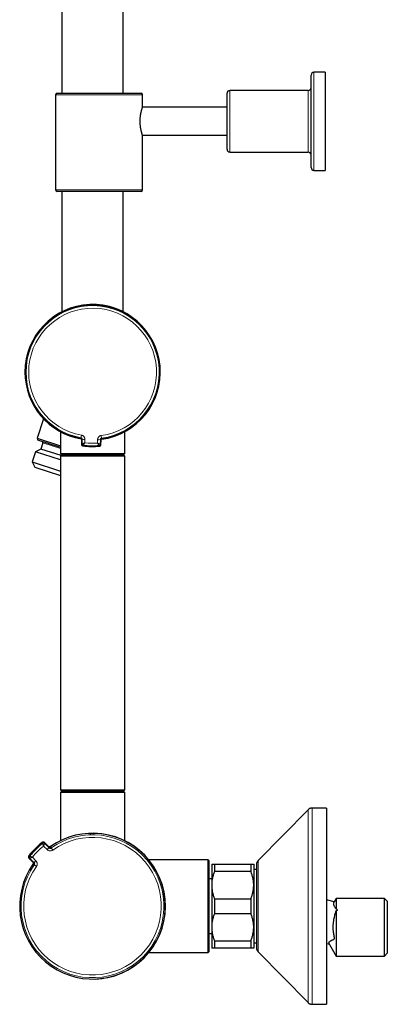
# Model space of a CAD drawing. Header units: millimetres. Extents: x 8 to 2417, y 12 to 2366.
# Tile 6 of 26: x 520 to 651, y 961 to 1313. Entities that reach past the tile are written whole.
import ezdxf

# ---------------------------------------------------------------- set-up
doc = ezdxf.new("R2010")
doc.units = ezdxf.units.MM

msp = doc.modelspace()

# ---------------------------------------------------------------- linework, layer by layer
at = {"color": 7, "linetype": 'Continuous', "lineweight": 30}
for p, q in [((535.27, 2201.27), (535.27, 1286.27)), ((557.17, 1286.27), (557.17, 2201.27)), ((624.22, 1259.77), (624.22, 1292.77)), ((629.22, 1293.77), (625.22, 1293.77)), ((629.22, 1293.77), (629.22, 1276.27)), ((533.02, 1285.77), (533.02, 1251.77)), ((533.52, 1286.27), (563.52, 1286.27)), ((564.02, 1281.26), (564.02, 1285.77)), ((594.22, 1266.27), (594.22, 1286.27)), ((623.22, 1287.27), (595.22, 1287.27)), ((594.22, 1281.27), (564.02, 1281.27)), ((629.22, 1276.27), (629.22, 1258.77)), ((564.02, 1251.77), (564.02, 1271.27)), ((564.02, 1271.27), (594.22, 1271.27)), ((595.22, 1265.27), (623.22, 1265.27)), ((625.22, 1258.77), (629.22, 1258.77)), ((563.52, 1251.27), (533.52, 1251.27)), ((535.27, 1251.27), (535.27, 1208.29)), ((557.17, 1208.29), (557.17, 1251.27)), ((528.68, 1170.17), (526.38, 1163.18)), ((526.38, 1163.18), (526.7, 1162.54)), ((526.38, 1163.18), (534.72, 1160.44)), ((534.72, 1165.53), (534.72, 1157.77)), ((542.23, 1162.67), (542.2, 1161.01)), ((557.72, 1157.77), (557.72, 1165.53)), ((527.76, 1159.36), (525.89, 1158.41)), ((534.72, 1159.91), (526.7, 1162.54)), ((528.48, 1161.54), (527.76, 1159.36)), ((534.95, 1157), (527.76, 1159.36)), ((549.21, 1160.87), (549.24, 1162.53)), ((525.89, 1158.41), (524.7, 1154.76)), ((534.72, 1155.52), (525.89, 1158.41)), ((534.72, 1157.77), (535.22, 1157.27)), ((534.72, 1157.77), (557.72, 1157.77)), ((535.22, 1157.27), (534.72, 1156.77)), ((534.72, 1156.77), (534.72, 1037.77)), ((546.36, 1156.77), (534.72, 1156.77)), ((535.22, 1157.27), (546.35, 1157.27)), ((557.22, 1157.27), (535.22, 1157.27)), ((546.35, 1157.27), (557.22, 1157.27)), ((557.72, 1156.77), (546.36, 1156.77)), ((557.22, 1157.27), (557.72, 1157.77)), ((557.72, 1156.77), (557.22, 1157.27)), ((557.72, 1037.77), (557.72, 1156.77)), ((524.7, 1154.76), (525.64, 1152.89)), ((524.7, 1154.76), (534.72, 1151.47)), ((525.64, 1152.89), (534.72, 1149.92)), ((534.72, 1037.77), (535.22, 1037.27)), ((534.72, 1037.77), (546.36, 1037.77)), ((535.22, 1037.27), (534.72, 1036.77)), ((534.72, 1036.77), (534.72, 1019.6)), ((557.72, 1036.77), (534.72, 1036.77)), ((546.35, 1037.27), (535.22, 1037.27)), ((535.22, 1037.27), (557.22, 1037.27)), ((557.22, 1037.27), (546.35, 1037.27)), ((546.36, 1037.77), (557.72, 1037.77)), ((557.22, 1037.27), (557.72, 1037.77)), ((557.72, 1036.77), (557.22, 1037.27)), ((557.72, 1019.59), (557.72, 1036.77)), ((623.13, 1030.67), (605.29, 1012.52)), ((629.72, 1031.27), (624.56, 1031.27)), ((629.72, 1031.27), (629.72, 961.27)), ((546.22, 1022.27), (546.6, 1022.26)), ((530.44, 1017.58), (528.99, 1018.98)), ((529.08, 1018.79), (530.56, 1017.35)), ((530.65, 1017.19), (529.13, 1018.67)), ((529.14, 1018.64), (530.68, 1017.15)), ((530.44, 1017.58), (530.5, 1017.52)), ((531.21, 1017.52), (531.14, 1017.47)), ((523.47, 1013.46), (524.87, 1012)), ((525.1, 1011.88), (523.66, 1013.37)), ((523.78, 1013.32), (525.25, 1011.8)), ((525.3, 1011.77), (523.81, 1013.31)), ((524.93, 1011.94), (524.87, 1012)), ((587.47, 1012.77), (566.31, 1012.77)), ((587.72, 1012.52), (587.47, 1012.77)), ((587.47, 979.77), (587.47, 1012.77)), ((587.72, 1012.52), (587.72, 980.02)), ((524.98, 1011.31), (524.93, 1011.24)), ((588.72, 1011.27), (588.72, 1003.77)), ((589.72, 1011.27), (589.72, 1008.59)), ((589.72, 1011.27), (602.72, 1011.27)), ((602.72, 1008.59), (589.72, 1008.59)), ((602.72, 1011.27), (602.72, 1008.59)), ((603.72, 1011.27), (603.72, 1003.77)), ((604.72, 1009.37), (603.72, 1009.37)), ((604.72, 1011.12), (604.72, 981.42)), ((588.72, 1006.02), (587.72, 1006.02)), ((588.72, 1003.77), (588.72, 988.77)), ((603.72, 1003.77), (603.72, 988.77)), ((589.72, 998.95), (589.72, 993.59)), ((589.72, 998.95), (602.72, 998.95)), ((602.72, 998.95), (602.72, 993.59)), ((632.44, 997.79), (629.72, 998.52)), ((633.17, 999.07), (632.44, 997.8)), ((650.42, 999.07), (633.17, 999.07)), ((633.17, 999.07), (633.17, 995.31)), ((651.42, 998.07), (650.42, 999.07)), ((650.42, 978.47), (650.42, 999.07)), ((651.42, 998.07), (651.42, 979.47)), ((633.17, 994.71), (633.17, 978.47)), ((602.72, 993.59), (589.72, 993.59)), ((588.72, 988.77), (588.72, 981.27)), ((603.72, 988.77), (603.72, 981.27)), ((587.72, 986.52), (588.72, 986.52)), ((589.72, 983.95), (602.72, 983.95)), ((589.72, 983.95), (589.72, 981.27)), ((602.72, 983.95), (602.72, 981.27)), ((587.47, 979.77), (587.72, 980.02)), ((602.72, 981.27), (589.72, 981.27)), ((603.72, 983.17), (604.72, 983.17)), ((605.29, 980.02), (623.13, 961.87)), ((629.72, 982.95), (630.75, 982.67)), ((630.76, 982.66), (633.17, 978.47)), ((566.31, 979.77), (587.47, 979.77)), ((633.17, 978.47), (650.42, 978.47)), ((650.42, 978.47), (651.42, 979.47)), ((624.56, 961.27), (629.72, 961.27))]:
    msp.add_line(p, q, dxfattribs=at)
at = {"color": 252, "linetype": 'Continuous', "lineweight": 0}
for p, q in [((625.22, 1293.77), (625.22, 1258.77)), ((564.02, 1285.77), (533.02, 1285.77)), ((595.22, 1287.27), (595.22, 1265.27)), ((623.22, 1265.27), (623.22, 1287.27)), ((533.02, 1251.77), (564.02, 1251.77)), ((542.23, 1164.3), (542.07, 1163.37)), ((549.43, 1163.23), (549.3, 1164.15)), ((534.72, 1159.49), (528.48, 1161.54)), ((542.45, 1161.23), (542.45, 1161.22)), ((542.89, 1160.72), (542.88, 1160.72)), ((548.51, 1160.61), (548.51, 1160.61)), ((548.75, 1160.38), (548.75, 1160.38)), ((548.97, 1161.1), (548.96, 1161.09)), ((549.21, 1160.87), (549.24, 1162.53)), ((624.56, 1031.27), (624.56, 961.27)), ((528.35, 1018.68), (528.35, 1018.68)), ((528.99, 1018.98), (529.08, 1018.79)), ((529.13, 1018.67), (529.14, 1018.64)), ((529.14, 1018.64), (529.14, 1018.64)), ((529.96, 1016.46), (528.67, 1017.7)), ((530.56, 1017.35), (530.44, 1017.58)), ((530.68, 1017.15), (530.65, 1017.19)), ((532, 1016.31), (531.44, 1017.09)), ((523.66, 1013.37), (523.47, 1013.46)), ((523.77, 1014.1), (523.77, 1014.1)), ((523.81, 1013.31), (523.78, 1013.32)), ((523.81, 1013.31), (523.81, 1013.31)), ((524.74, 1013.77), (525.98, 1012.49)), ((524.87, 1012), (525.1, 1011.88)), ((525.25, 1011.8), (525.3, 1011.77)), ((605.29, 1012.52), (605.29, 980.02)), ((526.14, 1010.45), (525.35, 1011.01))]:
    msp.add_line(p, q, dxfattribs=at)
at = {"color": 252, "linetype": 'Continuous', "lineweight": 0, "flags": 128}
for points in [[(542.48, 1162.87), (542.24, 1162.67), (542.23, 1162.67)], [(543.47, 1162.78), (543.47, 1162.63), (543.47, 1162.48), (543.47, 1162.33), (543.46, 1162.19), (543.46, 1162.04), (543.46, 1161.89), (543.45, 1161.74), (543.45, 1161.59)], [(547.98, 1161.5), (547.98, 1161.65), (547.99, 1161.8), (547.99, 1161.95), (547.99, 1162.09), (547.99, 1162.24), (548, 1162.39), (548, 1162.54), (548, 1162.69)], [(549.24, 1162.53), (549.24, 1162.53), (549, 1162.74)], [(542.2, 1161.01), (542.2, 1161.02), (542.45, 1161.23)], [(548.97, 1161.1), (549.2, 1160.88), (549.21, 1160.87)], [(528.29, 1018.82), (528.28, 1018.83), (528.26, 1018.87), (528.2, 1019.02)], [(528.29, 1018.82), (528.29, 1018.82), (528.31, 1018.8)], [(528.35, 1018.68), (528.35, 1018.68), (528.33, 1018.71)], [(523.43, 1014.24), (523.44, 1014.24), (523.48, 1014.22), (523.62, 1014.16)], [(523.74, 1014.11), (523.75, 1014.11), (523.77, 1014.1)]]:
    msp.add_lwpolyline(points, dxfattribs=at)
at = {"color": 7, "linetype": 'Continuous', "lineweight": 30, "flags": 128}
for points in [[(542.45, 1161.23), (542.45, 1161.43), (542.46, 1161.64), (542.46, 1161.84), (542.47, 1162.05), (542.47, 1162.25), (542.47, 1162.46), (542.48, 1162.67), (542.48, 1162.87)], [(549, 1162.74), (548.99, 1162.54), (548.99, 1162.33), (548.99, 1162.12), (548.98, 1161.92), (548.98, 1161.71), (548.97, 1161.51), (548.97, 1161.3), (548.97, 1161.1)], [(545.29, 1022.25), (545.54, 1022.26), (546.22, 1022.27)]]:
    msp.add_lwpolyline(points, dxfattribs=at)
at = {"color": 7, "linetype": 'Continuous', "lineweight": 30}
for centre, radius, start, end in [((625.22, 1292.77), 1, 90, 180), ((533.52, 1285.77), 0.5, 90, 180), ((563.52, 1285.77), 0.5, 0, 90), ((595.22, 1286.27), 1, 90, 180), ((623.22, 1288.27), 1, 270, 0), ((595.22, 1266.27), 1, 180, 270), ((623.22, 1264.27), 1, 0, 90), ((625.22, 1259.77), 1, 180, 270), ((533.52, 1251.77), 0.5, 180, 270), ((563.52, 1251.77), 0.5, 270, 0), ((546.22, 1186.77), 24.15, 277.4653, 180), ((546.22, 1186.77), 24, 278.2554, 180), ((546.22, 1186.77), 24.15, 180, 260.2424), ((546.22, 1186.77), 24, 180, 259.4454), ((528.1, 1161.67), 0.4, 341.8411, 71.8411), ((542.7, 1161), 0.5, 178.8504, 180), ((542.7, 1161), 0.5, 180, 262.2161), ((546.22, 1186.77), 26.5, 262.2161, 275.4847), ((548.71, 1160.88), 0.5, 275.4847, 358.8504), ((546.18, 996.27), 26, 315, 125.17), ((546.22, 996.27), 26, 270.4851, 88.9315), ((546.18, 996.27), 29, 128.3153, 141.6847), ((546.35, 996.1), 29, 128.4872, 141.5128), ((528.62, 1018.4), 0.5, 51.7891, 128.4872), ((528.71, 1018.24), 0.6, 46.0027, 128.4933), ((528.72, 1018.21), 0.6, 46.0023, 106.5566), ((530.98, 1017.78), 0.6, 226.0025, 248.6656), ((524.04, 1013.83), 0.5, 141.5128, 218.2215), ((524.21, 1013.74), 0.6, 141.5067, 223.9973), ((606.72, 1011.12), 2, 135.4958, 180), ((546.18, 996.27), 26, 144.83, 315), ((606.72, 981.42), 2, 180, 224.5042)]:
    msp.add_arc(centre, radius, start, end, dxfattribs=at)
at = {"color": 252, "linetype": 'Continuous', "lineweight": 0}
for centre, radius, start, end in [((546.22, 1186.77), 24, 278.2554, 259.4454), ((546.22, 1186.77), 23.76, 277.7618, 259.939), ((546.22, 1186.77), 22.82, 277.7618, 259.939), ((495.16, 1219.32), 73.01, 309.73, 309.9821), ((543.31, 1166.52), 3.74, 257.2511, 272.5418), ((548.32, 1166.42), 3.74, 265.159, 280.4497), ((598.26, 1216.92), 72.57, 227.718, 227.9716), ((542.7, 1161), 0.5, 178.8548, 262.2116), ((542.95, 1161.22), 0.5, 178.8549, 262.6963), ((542.95, 1161.22), 0.5, 179.0627, 262.5937), ((491.09, 1221.95), 80.2, 309.9905, 310.2272), ((546.22, 1186.77), 26.5, 262.2161, 275.4846), ((546.22, 1186.77), 26.26, 262.7038, 274.997), ((546.22, 1186.77), 25.33, 263.7189, 273.9819), ((548.47, 1161.11), 0.5, 275.0045, 358.8459), ((548.46, 1161.11), 0.5, 275.1071, 358.6381), ((602.75, 1219.74), 80.24, 227.4737, 227.7102), ((548.71, 1160.88), 0.5, 275.489, 358.846), ((546.18, 996.27), 26, 144.83, 125.17), ((546.18, 996.27), 25.51, 144.7123, 125.2877), ((546.18, 996.27), 24.55, 144.7123, 125.2877), ((546.18, 996.27), 29, 128.3153, 141.6847), ((546.18, 996.27), 28.64, 128.5119, 141.4881), ((528.66, 1018.35), 0.6, 46.0027, 128.4256), ((539.93, 1027.92), 14.77, 218.1327, 218.48), ((528.72, 1018.21), 0.6, 46.0757, 128.4665), ((528.72, 1018.21), 0.6, 106.5561, 128.51), ((529.58, 1018.21), 0.763, 131.5651, 136.1469), ((546.18, 996.27), 27.68, 129.238, 140.762), ((534.78, 1012.15), 6.47, 129.3497, 138.1741), ((531.07, 1017.63), 0.6, 226.0048, 305.2806), ((530.98, 1017.78), 0.6, 248.6663, 305.2444), ((531.18, 1016.99), 0.153, 126.8585, 163.0755), ((531.3, 1017.01), 0.2, 125.6449, 175.2907), ((524.09, 1013.79), 0.6, 141.5744, 223.9973), ((512.7, 1000.21), 17.72, 51.5414, 51.9405), ((524.24, 1013.73), 0.6, 141.5335, 223.9243), ((524.24, 1013.73), 0.6, 141.4894, 223.9973), ((514.53, 1002.52), 14.77, 51.52, 51.8673), ((524.23, 1012.87), 0.763, 133.8531, 138.4349), ((524.67, 1011.47), 0.6, 324.7549, 43.9959), ((524.82, 1011.38), 0.6, 324.7194, 43.9952), ((530.3, 1007.67), 6.47, 131.8259, 140.6503), ((525.44, 1011.14), 0.2, 94.609, 144.3553), ((525.46, 1011.27), 0.153, 106.4631, 143.1321)]:
    msp.add_arc(centre, radius, start, end, dxfattribs=at)
at = {"color": 7, "linetype": 'Continuous', "lineweight": 30}
for points, knots in [([(564.02, 1271.27), (564.02, 1271.27), (564.02, 1271.27), (564.01, 1271.29), (563.99, 1271.35), (563.96, 1271.45), (563.93, 1271.57), (563.88, 1271.72), (563.83, 1271.91), (563.77, 1272.12), (563.7, 1272.36), (563.64, 1272.63), (563.57, 1272.93), (563.5, 1273.25), (563.43, 1273.6), (563.37, 1273.97), (563.32, 1274.35), (563.27, 1274.75), (563.23, 1275.17), (563.21, 1275.59), (563.19, 1276.01), (563.19, 1276.41), (563.2, 1276.83), (563.22, 1277.23), (563.25, 1277.62), (563.29, 1278), (563.34, 1278.37), (563.4, 1278.73), (563.46, 1279.07), (563.52, 1279.4), (563.59, 1279.71), (563.66, 1280), (563.73, 1280.26), (563.79, 1280.5), (563.85, 1280.72), (563.91, 1280.9), (563.95, 1281.04), (563.98, 1281.15), (564.01, 1281.23), (564.02, 1281.26), (564.02, 1281.26), (564.02, 1281.26)], [0, 0, 0, 0, 0.008638, 0.035517, 0.060529, 0.085713, 0.111429, 0.137324, 0.162764, 0.18837, 0.214487, 0.240776, 0.267321, 0.294045, 0.321339, 0.348832, 0.375557, 0.40248, 0.430042, 0.457833, 0.483375, 0.509104, 0.535427, 0.561954, 0.586829, 0.61187, 0.637422, 0.663146, 0.688865, 0.714751, 0.741154, 0.767734, 0.794513, 0.821479, 0.849042, 0.876816, 0.903264, 0.929908, 0.957186, 0.984689, 1, 1, 1, 1]), ([(541.82, 1163.17), (541.88, 1163.15), (541.99, 1163.12), (542.12, 1163.01), (542.21, 1162.86), (542.23, 1162.74), (542.23, 1162.68), (542.23, 1162.67)], [0, 0, 0, 0, 0.23977, 0.479541, 0.719283, 0.959021, 1, 1, 1, 1]), ([(549.24, 1162.53), (549.24, 1162.56), (549.25, 1162.64), (549.3, 1162.78), (549.41, 1162.91), (549.54, 1162.99), (549.63, 1163), (549.67, 1163.01)], [0, 0, 0, 0, 0.131333, 0.37098, 0.610573, 0.850144, 1, 1, 1, 1]), ([(624.56, 1031.27), (624.49, 1031.27), (624.36, 1031.26), (624.16, 1031.23), (623.97, 1031.19), (623.78, 1031.12), (623.61, 1031.04), (623.44, 1030.93), (623.28, 1030.81), (623.18, 1030.72), (623.13, 1030.67)], [0, 0, 0, 0, 0.129502, 0.255184, 0.378256, 0.5, 0.621744, 0.744816, 0.870498, 1, 1, 1, 1]), ([(528.33, 1018.71), (528.02, 1018.45), (527.37, 1017.92), (526.43, 1017.06), (525.64, 1016.28), (525.04, 1015.64), (524.59, 1015.14), (524.16, 1014.63), (523.88, 1014.29), (523.74, 1014.11)], [0, 0, 0, 0, 0.184351, 0.387164, 0.590409, 0.692668, 0.794983, 0.897464, 1, 1, 1, 1]), ([(528.99, 1018.98), (528.97, 1019), (528.92, 1019.04), (528.83, 1019.09), (528.73, 1019.13), (528.63, 1019.15), (528.53, 1019.15), (528.43, 1019.13), (528.33, 1019.1), (528.26, 1019.06), (528.22, 1019.03), (528.2, 1019.02)], [0, 0, 0, 0, 0.115732, 0.23482, 0.350553, 0.469643, 0.585375, 0.704462, 0.82019, 0.939274, 1, 1, 1, 1]), ([(531.21, 1017.52), (531.18, 1017.5), (531.11, 1017.46), (531.01, 1017.42), (530.91, 1017.41), (530.81, 1017.41), (530.71, 1017.42), (530.61, 1017.46), (530.52, 1017.51), (530.47, 1017.55), (530.44, 1017.58)], [0, 0, 0, 0, 0.131427, 0.267448, 0.387788, 0.511618, 0.631966, 0.755805, 0.876157, 1, 1, 1, 1]), ([(530.81, 1017.08), (530.8, 1017.09), (530.75, 1017.11), (530.7, 1017.15), (530.67, 1017.18), (530.65, 1017.2)], [0, 0, 0, 0, 0.280898, 0.716802, 1, 1, 1, 1]), ([(530.68, 1017.15), (530.7, 1017.13), (530.75, 1017.08), (530.84, 1017.04), (530.94, 1017), (531.04, 1016.98), (531.14, 1016.98), (531.24, 1017), (531.35, 1017.03), (531.41, 1017.07), (531.44, 1017.09)], [0, 0, 0, 0, 0.122545, 0.245086, 0.367336, 0.489581, 0.611372, 0.733157, 0.86658, 1, 1, 1, 1]), ([(531.36, 1017.1), (531.36, 1017.1), (531.36, 1017.1), (531.36, 1017.1), (531.35, 1017.1), (531.33, 1017.09), (531.3, 1017.07), (531.26, 1017.06), (531.21, 1017.04), (531.14, 1017.03), (531.07, 1017.02), (531, 1017.03), (530.92, 1017.04), (530.86, 1017.06), (530.82, 1017.08), (530.81, 1017.08)], [0, 0, 0, 0, 0.019178, 0.090938, 0.148834, 0.202312, 0.255734, 0.3203, 0.404398, 0.501633, 0.605673, 0.717612, 0.835391, 0.956877, 1, 1, 1, 1]), ([(523.43, 1014.24), (523.41, 1014.22), (523.37, 1014.16), (523.33, 1014.07), (523.31, 1013.97), (523.3, 1013.87), (523.31, 1013.77), (523.33, 1013.67), (523.37, 1013.58), (523.42, 1013.51), (523.46, 1013.47), (523.47, 1013.46)], [0, 0, 0, 0, 0.1157266, 0.2348091, 0.3505355, 0.4696177, 0.5853436, 0.7044252, 0.8201528, 0.9392364, 1, 1, 1, 1]), ([(524.87, 1012), (524.9, 1011.98), (524.94, 1011.92), (524.99, 1011.82), (525.03, 1011.72), (525.04, 1011.62), (525.04, 1011.52), (525.02, 1011.42), (524.98, 1011.33), (524.95, 1011.27), (524.93, 1011.24)], [0, 0, 0, 0, 0.131466, 0.267527, 0.387865, 0.511693, 0.632025, 0.755848, 0.876179, 1, 1, 1, 1]), ([(525.25, 1011.79), (525.26, 1011.79), (525.28, 1011.77), (525.32, 1011.72), (525.36, 1011.66), (525.37, 1011.61), (525.38, 1011.6)], [0, 0, 0, 0, 0.077618, 0.443997, 0.795554, 1, 1, 1, 1]), ([(525.35, 1011.01), (525.37, 1011.03), (525.41, 1011.09), (525.44, 1011.19), (525.46, 1011.29), (525.47, 1011.39), (525.45, 1011.49), (525.42, 1011.59), (525.37, 1011.68), (525.32, 1011.74), (525.3, 1011.77)], [0, 0, 0, 0, 0.119513, 0.242555, 0.362285, 0.485522, 0.605683, 0.729319, 0.862324, 1, 1, 1, 1]), ([(525.38, 1011.6), (525.38, 1011.59), (525.4, 1011.56), (525.41, 1011.5), (525.42, 1011.43), (525.42, 1011.36), (525.42, 1011.3), (525.41, 1011.24), (525.39, 1011.19), (525.38, 1011.15), (525.36, 1011.12), (525.35, 1011.11), (525.35, 1011.09), (525.34, 1011.09), (525.34, 1011.09), (525.34, 1011.09)], [0, 0, 0, 0, 0.048019, 0.164784, 0.276342, 0.382275, 0.481793, 0.573329, 0.653753, 0.719651, 0.773561, 0.823235, 0.876681, 0.939088, 1, 1, 1, 1]), ([(588.72, 1011.27), (588.72, 1011.27), (588.72, 1011.27), (588.74, 1011.27), (588.79, 1011.27), (588.88, 1011.27), (588.99, 1011.27), (589.13, 1011.27), (589.3, 1011.27), (589.5, 1011.27), (589.65, 1011.27), (589.72, 1011.27)], [0, 0, 0, 0, 0.031426, 0.150353, 0.269282, 0.389133, 0.508986, 0.631385, 0.753788, 0.876892, 1, 1, 1, 1]), ([(589.72, 1008.59), (589.65, 1008.4), (589.5, 1008.02), (589.3, 1007.43), (589.13, 1006.84), (588.99, 1006.24), (588.87, 1005.64), (588.79, 1005.02), (588.73, 1004.39), (588.72, 1003.98), (588.72, 1003.77)], [0, 0, 0, 0, 0.1229729, 0.2459423, 0.3695815, 0.4932168, 0.6193748, 0.7455295, 0.8727654, 1, 1, 1, 1]), ([(602.72, 1011.27), (602.79, 1011.27), (602.94, 1011.27), (603.13, 1011.27), (603.3, 1011.27), (603.44, 1011.27), (603.56, 1011.27), (603.64, 1011.27), (603.7, 1011.27), (603.72, 1011.27), (603.72, 1011.27), (603.72, 1011.27)], [0, 0, 0, 0, 0.119246, 0.238489, 0.358338, 0.478183, 0.600299, 0.722411, 0.845493, 0.968574, 1, 1, 1, 1]), ([(603.72, 1003.77), (603.72, 1003.82), (603.72, 1004.07), (603.7, 1004.52), (603.65, 1005.1), (603.56, 1005.68), (603.45, 1006.27), (603.31, 1006.85), (603.14, 1007.44), (602.94, 1008.02), (602.8, 1008.4), (602.72, 1008.59)], [0, 0, 0, 0, 0.034085, 0.152699, 0.271315, 0.390844, 0.510376, 0.632431, 0.75449, 0.877243, 1, 1, 1, 1]), ([(588.72, 1003.77), (588.72, 1003.71), (588.72, 1003.46), (588.74, 1003.02), (588.8, 1002.43), (588.88, 1001.85), (588.99, 1001.27), (589.13, 1000.68), (589.3, 1000.1), (589.5, 999.52), (589.65, 999.14), (589.72, 998.95)], [0, 0, 0, 0, 0.034085, 0.152699, 0.271315, 0.390844, 0.510376, 0.632431, 0.75449, 0.877243, 1, 1, 1, 1]), ([(602.72, 998.95), (602.8, 999.14), (602.94, 999.52), (603.14, 1000.1), (603.31, 1000.69), (603.46, 1001.29), (603.57, 1001.9), (603.66, 1002.52), (603.71, 1003.14), (603.72, 1003.56), (603.72, 1003.77)], [0, 0, 0, 0, 0.122973, 0.245942, 0.369581, 0.493217, 0.619375, 0.745529, 0.872765, 1, 1, 1, 1]), ([(633.17, 995.31), (633.16, 995.34), (633.13, 995.4), (633.02, 995.52), (632.88, 995.72), (632.7, 995.97), (632.55, 996.22), (632.43, 996.46), (632.34, 996.7), (632.29, 996.93), (632.26, 997.15), (632.28, 997.37), (632.32, 997.54), (632.38, 997.68), (632.41, 997.74), (632.43, 997.78), (632.44, 997.79)], [0, 0, 0, 0, 0.023359, 0.047235, 0.140315, 0.233488, 0.326569, 0.419782, 0.513455, 0.607308, 0.703198, 0.799306, 0.896061, 0.94455, 0.993028, 1, 1, 1, 1]), ([(630.76, 982.66), (630.76, 982.66), (630.76, 982.66), (630.74, 982.68), (630.71, 982.74), (630.65, 982.87), (630.6, 983.02), (630.59, 983.17), (630.61, 983.31), (630.67, 983.44), (630.76, 983.58), (630.89, 983.71), (631.05, 983.83), (631.23, 983.95), (631.44, 984.06), (631.66, 984.17), (631.9, 984.27), (632.1, 984.34), (632.25, 984.39), (632.33, 984.42), (632.4, 984.47), (632.46, 984.52), (632.49, 984.6), (632.52, 984.68), (632.53, 984.78), (632.54, 984.89), (632.54, 985.02), (632.52, 985.16), (632.5, 985.32), (632.45, 985.55), (632.37, 985.95), (632.27, 986.5), (632.19, 987.14), (632.14, 987.77), (632.11, 988.4), (632.1, 989.04), (632.13, 989.68), (632.18, 990.33), (632.27, 990.98), (632.38, 991.67), (632.53, 992.4), (632.72, 993.17), (632.91, 993.81), (633.05, 994.26), (633.13, 994.52), (633.16, 994.64), (633.17, 994.71)], [0, 0, 0, 0, 0.000322, 0.001758, 0.008588, 0.035876, 0.063171, 0.090587, 0.118355, 0.146231, 0.178303, 0.210487, 0.242938, 0.27545, 0.308541, 0.341663, 0.37485, 0.408055, 0.419749, 0.431446, 0.440346, 0.449402, 0.455938, 0.462679, 0.46921, 0.475901, 0.483007, 0.490296, 0.499296, 0.508441, 0.526723, 0.563228, 0.596245, 0.629313, 0.66255, 0.695849, 0.729809, 0.763833, 0.798035, 0.832291, 0.874068, 0.915912, 0.957885, 0.978873, 0.989467, 1, 1, 1, 1]), ([(633.17, 994.71), (633.21, 994.71), (633.28, 994.73), (633.39, 994.75), (633.48, 994.79), (633.55, 994.84), (633.59, 994.88), (633.6, 994.94), (633.58, 995), (633.52, 995.08), (633.41, 995.17), (633.29, 995.24), (633.21, 995.29), (633.17, 995.31)], [0, 0, 0, 0, 0.091257, 0.183217, 0.28208, 0.351835, 0.40291, 0.454212, 0.513455, 0.609439, 0.749757, 0.89373, 1, 1, 1, 1]), ([(589.72, 993.59), (589.65, 993.4), (589.5, 993.02), (589.3, 992.43), (589.13, 991.84), (588.99, 991.24), (588.87, 990.64), (588.79, 990.02), (588.73, 989.39), (588.72, 988.98), (588.72, 988.77)], [0, 0, 0, 0, 0.122973, 0.245942, 0.369581, 0.493217, 0.619375, 0.745529, 0.872765, 1, 1, 1, 1]), ([(603.72, 988.77), (603.72, 988.82), (603.72, 989.07), (603.7, 989.52), (603.65, 990.1), (603.56, 990.68), (603.45, 991.27), (603.31, 991.85), (603.14, 992.44), (602.94, 993.02), (602.8, 993.4), (602.72, 993.59)], [0, 0, 0, 0, 0.034085, 0.152699, 0.271315, 0.390844, 0.510376, 0.632431, 0.75449, 0.877243, 1, 1, 1, 1]), ([(588.72, 988.77), (588.72, 988.71), (588.72, 988.46), (588.74, 988.02), (588.8, 987.43), (588.88, 986.85), (588.99, 986.27), (589.13, 985.68), (589.3, 985.1), (589.5, 984.52), (589.65, 984.14), (589.72, 983.95)], [0, 0, 0, 0, 0.034085, 0.152699, 0.271315, 0.390844, 0.510376, 0.632431, 0.75449, 0.877243, 1, 1, 1, 1]), ([(602.72, 983.95), (602.8, 984.14), (602.94, 984.52), (603.14, 985.1), (603.31, 985.69), (603.46, 986.29), (603.57, 986.9), (603.66, 987.52), (603.71, 988.14), (603.72, 988.56), (603.72, 988.77)], [0, 0, 0, 0, 0.122973, 0.245942, 0.369581, 0.493217, 0.619375, 0.745529, 0.872765, 1, 1, 1, 1]), ([(589.72, 981.27), (589.65, 981.27), (589.5, 981.27), (589.31, 981.27), (589.15, 981.27), (589, 981.27), (588.89, 981.27), (588.8, 981.27), (588.74, 981.27), (588.72, 981.27), (588.72, 981.27), (588.72, 981.27)], [0, 0, 0, 0, 0.119246, 0.238489, 0.358338, 0.478183, 0.600299, 0.722411, 0.845493, 0.968574, 1, 1, 1, 1]), ([(603.72, 981.27), (603.72, 981.27), (603.72, 981.27), (603.7, 981.27), (603.65, 981.27), (603.56, 981.27), (603.45, 981.27), (603.31, 981.27), (603.14, 981.27), (602.94, 981.27), (602.8, 981.27), (602.72, 981.27)], [0, 0, 0, 0, 0.031426, 0.150353, 0.269282, 0.389133, 0.508986, 0.631385, 0.753788, 0.876892, 1, 1, 1, 1]), ([(623.13, 961.87), (623.18, 961.82), (623.28, 961.72), (623.44, 961.6), (623.61, 961.5), (623.78, 961.41), (623.97, 961.35), (624.16, 961.3), (624.36, 961.27), (624.49, 961.27), (624.56, 961.27)], [0, 0, 0, 0, 0.129502, 0.255184, 0.378256, 0.5, 0.621744, 0.744816, 0.870498, 1, 1, 1, 1])]:
    msp.add_open_spline(points, degree=3, knots=knots, dxfattribs=at)
at = {"color": 252, "linetype": 'Continuous', "lineweight": 0}
for points, knots in [([(542.48, 1162.87), (542.48, 1162.93), (542.47, 1163.01), (542.43, 1163.12), (542.36, 1163.22), (542.26, 1163.31), (542.14, 1163.36), (542.08, 1163.37), (542.07, 1163.37)], [0, 0, 0, 0, 0.24401, 0.366557, 0.489086, 0.72871, 0.962151, 1, 1, 1, 1]), ([(542.23, 1164.3), (542.32, 1164.28), (542.48, 1164.24), (542.71, 1164.13), (542.92, 1163.99), (543.11, 1163.81), (543.26, 1163.61), (543.37, 1163.38), (543.45, 1163.14), (543.47, 1162.94), (543.47, 1162.82), (543.47, 1162.78)], [0, 0, 0, 0, 0.118733, 0.237467, 0.356194, 0.474923, 0.593773, 0.712624, 0.8318, 0.950977, 1, 1, 1, 1]), ([(548, 1162.69), (548.01, 1162.78), (548.02, 1162.95), (548.09, 1163.19), (548.2, 1163.42), (548.35, 1163.63), (548.53, 1163.81), (548.73, 1163.96), (548.96, 1164.07), (549.16, 1164.13), (549.27, 1164.15), (549.3, 1164.15)], [0, 0, 0, 0, 0.11951, 0.239019, 0.358542, 0.478062, 0.597341, 0.716617, 0.835545, 0.954472, 1, 1, 1, 1]), ([(549.43, 1163.23), (549.38, 1163.21), (549.27, 1163.19), (549.13, 1163.09), (549.04, 1162.95), (549, 1162.83), (549, 1162.76), (549, 1162.74)], [0, 0, 0, 0, 0.230394, 0.460724, 0.693064, 0.930914, 1, 1, 1, 1]), ([(543.45, 1161.59), (543.45, 1161.59), (543.44, 1161.58), (543.44, 1161.58), (543.42, 1161.58), (543.4, 1161.57), (543.36, 1161.55), (543.28, 1161.52), (543.18, 1161.47), (543.05, 1161.42), (542.92, 1161.37), (542.8, 1161.32), (542.69, 1161.28), (542.59, 1161.25), (542.52, 1161.23), (542.47, 1161.22), (542.46, 1161.22), (542.45, 1161.22)], [0, 0, 0, 0, 0.004093, 0.009081, 0.016566, 0.030236, 0.055263, 0.101479, 0.189412, 0.28428, 0.380749, 0.48563, 0.593022, 0.693351, 0.796293, 0.896645, 1, 1, 1, 1]), ([(543.45, 1161.59), (543.45, 1161.59), (543.45, 1161.58), (543.44, 1161.57), (543.43, 1161.56), (543.42, 1161.54), (543.4, 1161.5), (543.36, 1161.43), (543.3, 1161.33), (543.22, 1161.22), (543.15, 1161.1), (543.08, 1160.99), (543.02, 1160.9), (542.97, 1160.82), (542.93, 1160.77), (542.9, 1160.73), (542.89, 1160.72), (542.89, 1160.72)], [0, 0, 0, 0, 0.004089, 0.009165, 0.016716, 0.030497, 0.055706, 0.102181, 0.19037, 0.285279, 0.381785, 0.486615, 0.593942, 0.694045, 0.796744, 0.896871, 1, 1, 1, 1]), ([(548.96, 1161.09), (548.96, 1161.09), (548.94, 1161.09), (548.89, 1161.1), (548.82, 1161.13), (548.73, 1161.16), (548.62, 1161.21), (548.5, 1161.26), (548.37, 1161.31), (548.25, 1161.37), (548.14, 1161.42), (548.07, 1161.45), (548.03, 1161.47), (548.01, 1161.48), (547.99, 1161.49), (547.99, 1161.49), (547.98, 1161.5), (547.98, 1161.5)], [0, 0, 0, 0, 0.100329, 0.203707, 0.304001, 0.406979, 0.511823, 0.619251, 0.714104, 0.810589, 0.898521, 0.944737, 0.969764, 0.983434, 0.990919, 0.995907, 1, 1, 1, 1]), ([(548.51, 1160.61), (548.51, 1160.61), (548.5, 1160.62), (548.47, 1160.65), (548.43, 1160.71), (548.38, 1160.79), (548.33, 1160.89), (548.26, 1161), (548.19, 1161.12), (548.12, 1161.24), (548.07, 1161.34), (548.03, 1161.41), (548.01, 1161.45), (547.99, 1161.47), (547.99, 1161.48), (547.98, 1161.49), (547.98, 1161.49), (547.98, 1161.5)], [0, 0, 0, 0, 0.100104, 0.203256, 0.303323, 0.406059, 0.510851, 0.618215, 0.713109, 0.80963, 0.897819, 0.944294, 0.969503, 0.983284, 0.990835, 0.995911, 1, 1, 1, 1]), ([(623.13, 961.87), (623.13, 961.87), (623.13, 961.88), (623.13, 961.95), (623.13, 962.07), (623.13, 962.23), (623.13, 962.43), (623.13, 962.68), (623.13, 962.97), (623.13, 963.29), (623.13, 963.64), (623.13, 964.04), (623.13, 964.49), (623.13, 964.98), (623.13, 965.53), (623.13, 966.11), (623.13, 966.74), (623.13, 967.41), (623.13, 968.1), (623.13, 968.82), (623.13, 969.55), (623.13, 970.31), (623.13, 971.11), (623.13, 971.95), (623.13, 972.84), (623.13, 973.78), (623.13, 974.75), (623.13, 975.75), (623.13, 976.78), (623.13, 977.81), (623.13, 978.84), (623.13, 979.88), (623.13, 980.94), (623.13, 982.01), (623.13, 983.12), (623.13, 984.27), (623.13, 985.46), (623.13, 986.67), (623.13, 987.88), (623.13, 989.11), (623.13, 990.33), (623.13, 991.53), (623.13, 992.71), (623.13, 993.89), (623.13, 995.08), (623.13, 996.29), (623.13, 997.53), (623.13, 998.79), (623.13, 1000.04), (623.13, 1001.29), (623.13, 1002.54), (623.13, 1003.75), (623.13, 1004.93), (623.13, 1006.07), (623.13, 1007.21), (623.13, 1008.33), (623.13, 1009.46), (623.13, 1010.59), (623.13, 1011.73), (623.13, 1012.84), (623.13, 1013.94), (623.13, 1015.01), (623.13, 1016.03), (623.13, 1017.01), (623.13, 1017.95), (623.13, 1018.86), (623.13, 1019.74), (623.13, 1020.62), (623.13, 1021.47), (623.13, 1022.32), (623.13, 1023.12), (623.13, 1023.89), (623.13, 1024.63), (623.13, 1025.31), (623.13, 1025.94), (623.13, 1026.52), (623.13, 1027.07), (623.13, 1027.58), (623.13, 1028.07), (623.13, 1028.52), (623.13, 1028.94), (623.13, 1029.31), (623.13, 1029.64), (623.13, 1029.92), (623.13, 1030.16), (623.13, 1030.35), (623.13, 1030.49), (623.13, 1030.59), (623.13, 1030.66), (623.13, 1030.67), (623.13, 1030.67)], [0, 0, 0, 0, 0.011667, 0.023333, 0.035, 0.046667, 0.058333, 0.07, 0.081, 0.092, 0.103, 0.114, 0.125, 0.136667, 0.148333, 0.16, 0.171667, 0.183333, 0.195, 0.206, 0.217, 0.228, 0.239, 0.25, 0.261667, 0.273333, 0.285, 0.296667, 0.308333, 0.32, 0.331, 0.342, 0.353, 0.364, 0.375, 0.386667, 0.398333, 0.41, 0.421667, 0.433333, 0.445, 0.456, 0.467, 0.478, 0.489, 0.5, 0.511667, 0.523333, 0.535, 0.546667, 0.558333, 0.57, 0.581, 0.592, 0.603, 0.614, 0.625, 0.636667, 0.648333, 0.66, 0.671667, 0.683333, 0.695, 0.706, 0.717, 0.728, 0.739, 0.75, 0.761667, 0.773333, 0.785, 0.796667, 0.808333, 0.82, 0.831, 0.842, 0.853, 0.864, 0.875, 0.886667, 0.898333, 0.91, 0.921667, 0.933333, 0.945, 0.956, 0.967, 0.978, 0.989, 1, 1, 1, 1]), ([(523.62, 1014.16), (523.88, 1014.47), (524.38, 1015.09), (525.19, 1015.98), (526.03, 1016.85), (526.91, 1017.67), (527.67, 1018.33), (528.13, 1018.7), (528.29, 1018.82)], [0, 0, 0, 0, 0.181679, 0.363516, 0.545354, 0.728473, 0.911592, 1, 1, 1, 1]), ([(528.35, 1018.68), (528.35, 1018.67), (528.35, 1018.67), (528.36, 1018.62), (528.38, 1018.57), (528.4, 1018.49), (528.44, 1018.38), (528.48, 1018.25), (528.54, 1018.08), (528.6, 1017.9), (528.65, 1017.77), (528.67, 1017.71), (528.67, 1017.7)], [0, 0, 0, 0, 0.112495, 0.199095, 0.287489, 0.387029, 0.489085, 0.610739, 0.736541, 0.86404, 0.995893, 1, 1, 1, 1]), ([(529.14, 1018.64), (529.13, 1018.63), (529.13, 1018.63), (529.1, 1018.59), (529.07, 1018.54), (529.03, 1018.46), (528.98, 1018.36), (528.92, 1018.23), (528.84, 1018.07), (528.76, 1017.9), (528.7, 1017.77), (528.67, 1017.71), (528.67, 1017.7)], [0, 0, 0, 0, 0.1125463, 0.1991694, 0.2875804, 0.387103, 0.4891416, 0.6107463, 0.7365095, 0.8640181, 0.9958908, 1, 1, 1, 1]), ([(532, 1016.31), (531.91, 1016.26), (531.75, 1016.15), (531.47, 1016.06), (531.2, 1016.01), (530.93, 1016.01), (530.66, 1016.06), (530.4, 1016.15), (530.16, 1016.28), (530.03, 1016.4), (529.96, 1016.46)], [0, 0, 0, 0, 0.131593, 0.267827, 0.388078, 0.511828, 0.632192, 0.756054, 0.876288, 1, 1, 1, 1]), ([(530.52, 1017.32), (530.52, 1017.32), (530.54, 1017.33), (530.56, 1017.34), (530.56, 1017.35), (530.56, 1017.35)], [0, 0, 0, 0, 0.051778, 0.483073, 1, 1, 1, 1]), ([(530.9, 1017.05), (530.92, 1017.05), (530.95, 1017.06), (531.01, 1017.07), (531.06, 1017.09), (531.08, 1017.1), (531.09, 1017.11)], [0, 0, 0, 0, 0.2514467, 0.3687864, 0.8779505, 1, 1, 1, 1]), ([(531.33, 1017.29), (531.32, 1017.29), (531.32, 1017.28), (531.26, 1017.24), (531.19, 1017.19), (531.12, 1017.13), (531.09, 1017.11)], [0, 0, 0, 0, 0.285935, 0.515855, 0.752416, 1, 1, 1, 1]), ([(531.09, 1017.11), (531.11, 1017.12), (531.15, 1017.15), (531.18, 1017.17), (531.19, 1017.17), (531.19, 1017.17)], [0, 0, 0, 0, 0.3916, 0.691366, 1, 1, 1, 1]), ([(531.19, 1017.17), (531.19, 1017.17), (531.19, 1017.17), (531.22, 1017.14), (531.25, 1017.11), (531.28, 1017.08), (531.29, 1017.07)], [0, 0, 0, 0, 0.034516, 0.172578, 0.724827, 1, 1, 1, 1]), ([(531.21, 1017.52), (531.21, 1017.51), (531.22, 1017.5), (531.25, 1017.43), (531.29, 1017.35), (531.33, 1017.29)], [0, 0, 0, 0, 0.029836, 0.235868, 1, 1, 1, 1]), ([(531.36, 1017.1), (531.38, 1017.11), (531.41, 1017.13), (531.41, 1017.14), (531.42, 1017.14)], [0, 0, 0, 0, 0.4810218, 1, 1, 1, 1]), ([(531.42, 1017.14), (531.42, 1017.13), (531.43, 1017.12), (531.44, 1017.1), (531.44, 1017.09)], [0, 0, 0, 0, 0.319954, 1, 1, 1, 1]), ([(523.77, 1014.1), (523.77, 1014.1), (523.78, 1014.1), (523.82, 1014.09), (523.88, 1014.07), (523.96, 1014.04), (524.06, 1014.01), (524.2, 1013.96), (524.36, 1013.91), (524.54, 1013.85), (524.67, 1013.8), (524.74, 1013.78), (524.74, 1013.77)], [0, 0, 0, 0, 0.112495, 0.199095, 0.287489, 0.387029, 0.489085, 0.610739, 0.736541, 0.86404, 0.995893, 1, 1, 1, 1]), ([(524.74, 1013.77), (524.74, 1013.77), (524.68, 1013.75), (524.55, 1013.69), (524.38, 1013.61), (524.22, 1013.53), (524.09, 1013.47), (523.99, 1013.41), (523.91, 1013.37), (523.86, 1013.35), (523.82, 1013.32), (523.81, 1013.31), (523.81, 1013.31)], [0, 0, 0, 0, 0.004109, 0.131638, 0.263491, 0.385137, 0.510858, 0.610403, 0.712419, 0.799052, 0.887454, 1, 1, 1, 1]), ([(525.1, 1011.88), (525.1, 1011.89), (525.1, 1011.89), (525.11, 1011.9), (525.12, 1011.92), (525.13, 1011.93)], [0, 0, 0, 0, 0.413247, 0.839807, 1, 1, 1, 1]), ([(525.98, 1012.49), (526.05, 1012.41), (526.18, 1012.26), (526.31, 1012.01), (526.4, 1011.74), (526.44, 1011.47), (526.43, 1011.2), (526.38, 1010.94), (526.29, 1010.68), (526.19, 1010.53), (526.14, 1010.45)], [0, 0, 0, 0, 0.132389, 0.269482, 0.389549, 0.513087, 0.633076, 0.75654, 0.87653, 1, 1, 1, 1]), ([(525.16, 1011.12), (525.15, 1011.12), (525.13, 1011.14), (525.05, 1011.18), (524.98, 1011.21), (524.93, 1011.24)], [0, 0, 0, 0, 0.051508, 0.25754, 1, 1, 1, 1]), ([(525.34, 1011.36), (525.33, 1011.35), (525.3, 1011.3), (525.24, 1011.23), (525.2, 1011.17), (525.16, 1011.13), (525.16, 1011.12), (525.16, 1011.12)], [0, 0, 0, 0, 0.083339, 0.308797, 0.540544, 0.767109, 1, 1, 1, 1]), ([(525.27, 1011.26), (525.27, 1011.26), (525.28, 1011.27), (525.3, 1011.31), (525.33, 1011.34), (525.34, 1011.36)], [0, 0, 0, 0, 0.390989, 0.691109, 1, 1, 1, 1]), ([(525.38, 1011.15), (525.38, 1011.16), (525.37, 1011.16), (525.34, 1011.19), (525.31, 1011.22), (525.28, 1011.25), (525.27, 1011.26)], [0, 0, 0, 0, 0.034516, 0.172578, 0.724827, 1, 1, 1, 1]), ([(525.31, 1011.03), (525.31, 1011.04), (525.31, 1011.04), (525.34, 1011.07), (525.34, 1011.09)], [0, 0, 0, 0, 0.662856, 1, 1, 1, 1]), ([(525.35, 1011.01), (525.35, 1011.01), (525.34, 1011.02), (525.32, 1011.02), (525.31, 1011.03)], [0, 0, 0, 0, 0.066899, 1, 1, 1, 1]), ([(525.34, 1011.36), (525.35, 1011.38), (525.36, 1011.4), (525.38, 1011.46), (525.39, 1011.5), (525.39, 1011.53), (525.4, 1011.55)], [0, 0, 0, 0, 0.448227, 0.550542, 0.823256, 1, 1, 1, 1])]:
    msp.add_open_spline(points, degree=3, knots=knots, dxfattribs=at)

doc.saveas('drawing.dxf')
